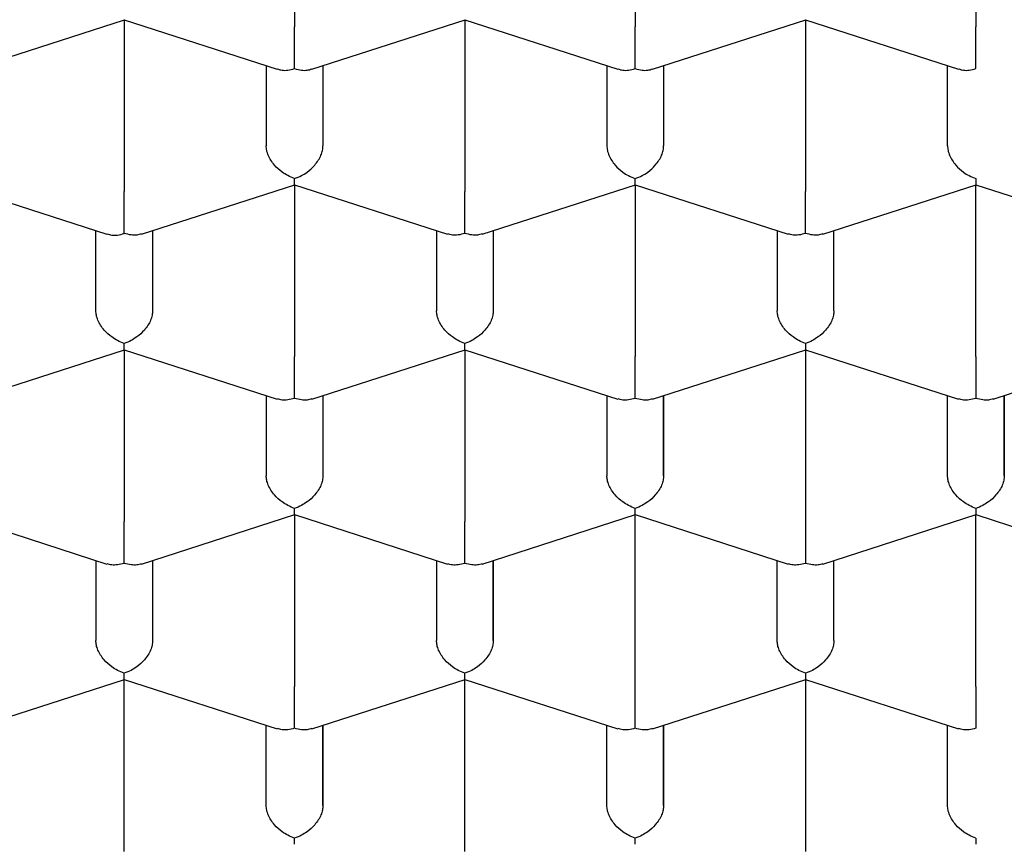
# Model space of a CAD drawing. Header units: millimetres. Extents: x 8 to 692, y 12 to 803.
# Tile 41 of 65: x 295.74 to 300.08, y 647.7 to 651.33. Entities that reach past the tile are written whole.
import ezdxf

# ---------------------------------------------------------------- set-up
doc = ezdxf.new("R2010")
doc.units = ezdxf.units.MM

msp = doc.modelspace()

# ---------------------------------------------------------------- linework, layer by layer
at = {"color": 7, "linetype": 'Continuous', "lineweight": 30}
for p, q in [((296.9501, 652.0571), (296.9501, 651.3006)), ((298.4501, 652.0571), (298.4501, 651.3006)), ((299.9501, 652.0571), (299.9501, 651.3006)), ((295.5265, 651.1132), (296.2006, 651.3309)), ((296.1997, 651.3308), (296.8738, 651.1132)), ((296.2001, 651.3307), (296.2001, 650.5742)), ((297.0263, 651.1132), (297.7006, 651.3309)), ((297.6997, 651.3308), (298.3738, 651.1132)), ((297.7001, 651.3307), (297.7001, 650.5742)), ((298.5263, 651.1132), (299.2006, 651.3309)), ((299.1997, 651.3308), (299.8738, 651.1132)), ((299.2001, 651.3307), (299.2001, 650.5742)), ((296.8251, 651.1289), (296.8251, 650.776)), ((297.0751, 651.1289), (297.0751, 650.776)), ((297.0751, 651.1289), (297.0751, 650.776)), ((298.3251, 651.1289), (298.3251, 650.776)), ((298.5751, 651.1289), (298.5751, 650.776)), ((298.5751, 651.1289), (298.5751, 650.776)), ((299.8251, 650.776), (299.8251, 651.1289)), ((295.4497, 650.6044), (296.1238, 650.3867)), ((296.2765, 650.3868), (296.9506, 650.6044)), ((296.9497, 650.6044), (297.6236, 650.3868)), ((296.9501, 650.6043), (296.9501, 649.8478)), ((297.7765, 650.3868), (298.4506, 650.6044)), ((298.4497, 650.6044), (299.1236, 650.3868)), ((298.4501, 650.6043), (298.4501, 649.8478)), ((299.2765, 650.3868), (299.9505, 650.6044)), ((299.9495, 650.6044), (300.6236, 650.3868)), ((299.9501, 649.8478), (299.9501, 650.6043)), ((296.0751, 650.0496), (296.0751, 650.4025)), ((296.3251, 650.4025), (296.3251, 650.0496)), ((296.3251, 650.4025), (296.3251, 650.0496)), ((297.5751, 650.4025), (297.5751, 650.0496)), ((297.8251, 650.4025), (297.8251, 650.0496)), ((297.8251, 650.4025), (297.8251, 650.0496)), ((299.0751, 650.4025), (299.0751, 650.0496)), ((299.3251, 650.0496), (299.3251, 650.4025)), ((299.3251, 650.0496), (299.3251, 650.4025)), ((295.5265, 649.6604), (296.2006, 649.878)), ((296.1997, 649.878), (296.8736, 649.6604)), ((296.2001, 649.8778), (296.2001, 649.1214)), ((297.0265, 649.6604), (297.7006, 649.878)), ((297.6997, 649.878), (298.3736, 649.6604)), ((297.7001, 649.8778), (297.7001, 649.1214)), ((298.5265, 649.6604), (299.2005, 649.878)), ((299.1995, 649.878), (299.8736, 649.6604)), ((299.2001, 649.8778), (299.2001, 649.1214)), ((300.0265, 649.6604), (300.7005, 649.878)), ((296.8251, 649.6761), (296.8251, 649.3231)), ((297.0751, 649.6761), (297.0751, 649.3231)), ((297.0751, 649.6761), (297.0751, 649.3231)), ((298.3251, 649.6761), (298.3251, 649.3231)), ((298.5751, 649.6761), (298.5751, 649.3231)), ((298.5751, 649.3231), (298.5751, 649.6761)), ((299.8251, 649.3231), (299.8251, 649.6761)), ((300.0751, 649.6761), (300.0751, 649.3231)), ((300.0751, 649.3231), (300.0751, 649.6761)), ((295.4497, 649.1516), (296.1236, 648.934)), ((296.2765, 648.934), (296.9506, 649.1516)), ((296.9497, 649.1516), (297.6236, 648.934)), ((296.9501, 649.1514), (296.9501, 648.3949)), ((297.7765, 648.934), (298.4506, 649.1516)), ((298.4497, 649.1516), (299.1236, 648.934)), ((298.4501, 648.3949), (298.4501, 649.1514)), ((299.2765, 648.934), (299.9505, 649.1516)), ((299.9495, 649.1516), (300.6236, 648.934)), ((299.9501, 648.3949), (299.9501, 649.1514)), ((296.0751, 648.9497), (296.0751, 648.5967)), ((296.3251, 648.9497), (296.3251, 648.5967)), ((296.3251, 648.9497), (296.3251, 648.5967)), ((297.5751, 648.9497), (297.5751, 648.5967)), ((297.8251, 648.9497), (297.8251, 648.5967)), ((297.8251, 648.5967), (297.8251, 648.9497)), ((299.0751, 648.5967), (299.0751, 648.9497)), ((299.3251, 648.5967), (299.3251, 648.9497)), ((299.3251, 648.5967), (299.3251, 648.9497)), ((295.5265, 648.2076), (296.2006, 648.4252)), ((296.1997, 648.4251), (296.8736, 648.2076)), ((296.2001, 647.6685), (296.2001, 648.425)), ((297.0265, 648.2076), (297.7006, 648.4252)), ((297.6997, 648.4251), (298.3736, 648.2076)), ((297.7001, 647.6685), (297.7001, 648.425)), ((298.5265, 648.2076), (299.2005, 648.4251)), ((299.1995, 648.4252), (299.8736, 648.2076)), ((299.2001, 648.425), (299.2001, 647.6685)), ((296.8251, 647.8703), (296.8251, 648.2232)), ((297.0751, 648.2232), (297.0751, 647.8703)), ((297.0751, 647.8703), (297.0751, 648.2232)), ((298.3251, 647.8703), (298.3251, 648.2232)), ((298.5751, 648.2232), (298.5751, 647.8703)), ((298.5751, 647.8703), (298.5751, 648.2232)), ((299.8251, 647.8703), (299.8251, 648.2232))]:
    msp.add_line(p, q, dxfattribs=at)
for points, knots in [([(292.6751, 650.5011), (292.6763, 650.5616), (292.6789, 650.6827), (292.6994, 650.8641), (292.732, 651.0449), (292.7779, 651.2247), (292.8368, 651.4034), (292.9086, 651.5806), (292.9931, 651.7561), (293.0911, 651.9311), (293.2029, 652.1052), (293.3287, 652.2782), (293.4672, 652.4481), (293.6182, 652.6146), (293.7814, 652.7773), (293.9566, 652.9362), (294.1434, 653.0908), (294.3433, 653.2424), (294.5567, 653.3905), (294.7833, 653.5348), (295.0207, 653.6736), (295.2661, 653.8052), (295.5188, 653.9298), (295.7781, 654.0472), (296.0459, 654.1586), (296.3243, 654.2646), (296.6133, 654.3648), (296.9125, 654.459), (297.2187, 654.5459), (297.5282, 654.6247), (297.8404, 654.6954), (298.1546, 654.7582), (298.4732, 654.8137), (298.7986, 654.8622), (299.1307, 654.9033), (299.4688, 654.9367), (299.8092, 654.9621), (300.1479, 654.9792), (300.4843, 654.9881), (300.818, 654.9892), (301.1515, 654.9826), (301.4873, 654.9682), (301.825, 654.9455), (302.1639, 654.9146), (302.5001, 654.8756), (302.8298, 654.829), (303.1526, 654.7752), (303.4681, 654.7145), (303.7789, 654.6466), (304.0872, 654.5708), (304.3925, 654.4869), (304.6939, 654.395), (304.9881, 654.2959), (305.2716, 654.1909), (305.5444, 654.0804), (305.8062, 653.9647), (306.0592, 653.843), (306.3053, 653.7144), (306.5437, 653.5788), (306.7737, 653.4362), (306.9926, 653.2882), (307.1981, 653.1367), (307.39, 652.9819), (307.5686, 652.8242), (307.7353, 652.6626), (307.8914, 652.4957), (308.036, 652.3236), (308.1687, 652.1465), (308.2877, 651.9663), (308.3872, 651.7935), (308.4694, 651.6286), (308.5366, 651.4722), (308.5938, 651.3145), (308.6412, 651.1548), (308.6785, 650.993), (308.7052, 650.8294), (308.7219, 650.6653), (308.724, 650.5558), (308.7251, 650.5011)], [0, 0, 0, 0, 0.012881, 0.025772, 0.038664, 0.051545, 0.064425, 0.077317, 0.090208, 0.103089, 0.116324, 0.12957, 0.142816, 0.156051, 0.169276, 0.182513, 0.19575, 0.208976, 0.222585, 0.236207, 0.249829, 0.263438, 0.276664, 0.289901, 0.303138, 0.316363, 0.329973, 0.343595, 0.357217, 0.370826, 0.384052, 0.397288, 0.410525, 0.423751, 0.43736, 0.450982, 0.464604, 0.478214, 0.491439, 0.504676, 0.517913, 0.531138, 0.544748, 0.55837, 0.571992, 0.585601, 0.598827, 0.612064, 0.6253, 0.638526, 0.652135, 0.665757, 0.679379, 0.692989, 0.706214, 0.719451, 0.732688, 0.745914, 0.759523, 0.773145, 0.786767, 0.800376, 0.813602, 0.826839, 0.840076, 0.853301, 0.866911, 0.880533, 0.894155, 0.907764, 0.919168, 0.93058, 0.941991, 0.953396, 0.965043, 0.976698, 0.988353, 1, 1, 1, 1]), ([(296.9501, 651.1163), (296.9501, 651.1234), (296.9502, 651.1366), (296.9504, 651.1658), (296.95, 651.1973), (296.9501, 651.2299), (296.9502, 651.2558), (296.9501, 651.2799), (296.9501, 651.2938), (296.9501, 651.3006)], [0, 0, 0, 0, 0.165104, 0.307293, 0.522618, 0.651026, 0.772669, 0.888592, 1, 1, 1, 1]), ([(298.4501, 651.1163), (298.4501, 651.1234), (298.4502, 651.1366), (298.4504, 651.1658), (298.45, 651.1973), (298.4501, 651.2299), (298.4502, 651.2558), (298.4501, 651.2799), (298.4501, 651.2938), (298.4501, 651.3006)], [0, 0, 0, 0, 0.165104, 0.307293, 0.522618, 0.651026, 0.772669, 0.888592, 1, 1, 1, 1]), ([(299.9501, 651.1163), (299.9501, 651.1234), (299.9502, 651.1366), (299.9504, 651.1658), (299.95, 651.1973), (299.9501, 651.2299), (299.9502, 651.2558), (299.9501, 651.2799), (299.9501, 651.2938), (299.9501, 651.3006)], [0, 0, 0, 0, 0.165104, 0.307293, 0.522618, 0.651026, 0.772669, 0.888592, 1, 1, 1, 1]), ([(296.8743, 651.1147), (296.8811, 651.1123), (296.8952, 651.1076), (296.9214, 651.1087), (296.94, 651.1136), (296.9501, 651.1163)], [0, 0, 0, 0, 0.3047428, 0.6264303, 1, 1, 1, 1]), ([(296.9501, 651.1163), (296.9601, 651.1136), (296.9788, 651.1087), (297.005, 651.1076), (297.019, 651.1123), (297.0259, 651.1147)], [0, 0, 0, 0, 0.373509, 0.695176, 1, 1, 1, 1]), ([(298.3743, 651.1147), (298.3811, 651.1123), (298.3952, 651.1076), (298.4214, 651.1087), (298.44, 651.1136), (298.4501, 651.1163)], [0, 0, 0, 0, 0.304743, 0.62643, 1, 1, 1, 1]), ([(298.4501, 651.1163), (298.4601, 651.1136), (298.4788, 651.1087), (298.505, 651.1076), (298.519, 651.1123), (298.5259, 651.1147)], [0, 0, 0, 0, 0.373509, 0.695176, 1, 1, 1, 1]), ([(299.8743, 651.1147), (299.8811, 651.1123), (299.8952, 651.1076), (299.9214, 651.1087), (299.94, 651.1136), (299.9501, 651.1163)], [0, 0, 0, 0, 0.304743, 0.62643, 1, 1, 1, 1]), ([(296.9501, 650.632), (296.94, 650.6358), (296.9213, 650.643), (296.8908, 650.6625), (296.8648, 650.6855), (296.8452, 650.7118), (296.8337, 650.734), (296.8264, 650.7557), (296.8255, 650.7693), (296.8251, 650.776)], [0, 0, 0, 0, 0.1651044, 0.3072931, 0.5226184, 0.6510258, 0.7726688, 0.8885917, 1, 1, 1, 1]), ([(296.9501, 650.632), (296.9602, 650.6358), (296.979, 650.6429), (297.0097, 650.6622), (297.0353, 650.6856), (297.055, 650.7118), (297.0666, 650.7339), (297.0738, 650.7557), (297.0746, 650.7693), (297.0751, 650.776)], [0, 0, 0, 0, 0.165104, 0.307293, 0.522618, 0.651026, 0.772669, 0.888592, 1, 1, 1, 1]), ([(298.3251, 650.776), (298.3255, 650.7693), (298.3264, 650.7557), (298.3336, 650.7339), (298.3452, 650.7118), (298.3649, 650.6856), (298.3905, 650.6622), (298.4211, 650.6429), (298.4399, 650.6358), (298.4501, 650.632)], [0, 0, 0, 0, 0.1113932, 0.2273113, 0.3489592, 0.477381, 0.6926704, 0.8348682, 1, 1, 1, 1]), ([(298.4501, 650.632), (298.4602, 650.6358), (298.479, 650.6429), (298.5097, 650.6622), (298.5353, 650.6856), (298.555, 650.7118), (298.5666, 650.7339), (298.5738, 650.7557), (298.5746, 650.7693), (298.5751, 650.776)], [0, 0, 0, 0, 0.165104, 0.307293, 0.522618, 0.651026, 0.772669, 0.888592, 1, 1, 1, 1]), ([(299.8251, 650.776), (299.8255, 650.7693), (299.8264, 650.7557), (299.8336, 650.7339), (299.8452, 650.7118), (299.8649, 650.6856), (299.8905, 650.6622), (299.9211, 650.6429), (299.9399, 650.6358), (299.9501, 650.632)], [0, 0, 0, 0, 0.111393, 0.227311, 0.348959, 0.477381, 0.69267, 0.834868, 1, 1, 1, 1]), ([(291.3501, 650.6917), (291.3502, 650.6766), (291.3505, 650.6459), (291.3518, 650.6012), (291.3536, 650.5566), (291.356, 650.5126), (291.3588, 650.4712), (291.362, 650.431), (291.3654, 650.3946), (291.3687, 650.3626), (291.3719, 650.334), (291.3756, 650.3034), (291.3805, 650.2667), (291.3866, 650.2247), (291.3936, 650.1803), (291.4013, 650.1363), (291.4093, 650.0935), (291.4175, 650.0524), (291.4261, 650.012), (291.4347, 649.974), (291.4433, 649.9382), (291.452, 649.9033), (291.4619, 649.8653), (291.4736, 649.8225), (291.4931, 649.7551), (291.5213, 649.6655), (291.5589, 649.5587), (291.5979, 649.4579), (291.6376, 649.3633), (291.6796, 649.2706), (291.7247, 649.1774), (291.7741, 649.0822), (291.8221, 648.9955), (291.8679, 648.9171), (291.9102, 648.8478), (291.9534, 648.78), (291.9958, 648.7162), (292.04, 648.6519), (292.0899, 648.582), (292.1443, 648.5089), (292.1983, 648.4393), (292.2469, 648.3788), (292.2914, 648.3251), (292.3318, 648.2776), (292.3683, 648.2356), (292.3996, 648.2004), (292.429, 648.1678), (292.4601, 648.1339), (292.4979, 648.0935), (292.5409, 648.0485), (292.5867, 648.0017), (292.6498, 647.9388), (292.7305, 647.861), (292.8318, 647.7678), (292.9356, 647.6765), (293.0462, 647.5834), (293.1546, 647.4964), (293.2618, 647.4137), (293.3673, 647.3354), (293.4733, 647.2597), (293.5755, 647.1894), (293.6689, 647.1272), (293.7448, 647.0781), (293.8045, 647.0403), (293.8498, 647.0121), (293.8906, 646.9871), (293.9272, 646.9649), (293.9618, 646.9441), (293.9986, 646.9223), (294.044, 646.8956), (294.1009, 646.8627), (294.1704, 646.8233), (294.2511, 646.7786), (294.3434, 646.7288), (294.4468, 646.6746), (294.5587, 646.6178), (294.6738, 646.5612), (294.7876, 646.5072), (294.9119, 646.4499), (295.0455, 646.3907), (295.1868, 646.3305), (295.3189, 646.2764), (295.4412, 646.228), (295.5515, 646.1858), (295.6556, 646.1471), (295.7601, 646.1093), (295.8736, 646.0695), (295.9971, 646.0277), (296.1306, 645.9841), (296.2745, 645.9389), (296.4244, 645.894), (296.5788, 645.8497), (296.7327, 645.8076), (296.8854, 645.7678), (297.0321, 645.7313), (297.1724, 645.698), (297.3149, 645.6656), (297.4583, 645.6346), (297.6014, 645.6051), (297.7337, 645.5792), (297.8551, 645.5565), (297.9708, 645.5358), (298.087, 645.5159), (298.2275, 645.4931), (298.3964, 645.4674), (298.5967, 645.4396), (298.8138, 645.4125), (299.0195, 645.3898), (299.2105, 645.3711), (299.3821, 645.3563), (299.5544, 645.3432), (299.7222, 645.3323), (299.8815, 645.3235), (300.0402, 645.3164), (300.1972, 645.3108), (300.3513, 645.3068), (300.493, 645.3044), (300.6199, 645.3034), (300.7376, 645.3032), (300.8534, 645.3039), (300.9767, 645.3055), (301.1092, 645.3083), (301.2507, 645.3124), (301.4012, 645.3181), (301.5664, 645.326), (301.7468, 645.3365), (301.9405, 645.3502), (302.138, 645.3665), (302.3353, 645.3853), (302.5811, 645.4117), (302.8734, 645.4484), (303.2098, 645.4981), (303.5388, 645.5542), (303.8603, 645.6164), (304.1809, 645.686), (304.5003, 645.7631), (304.8181, 645.848), (305.1277, 645.9389), (305.4289, 646.0356), (305.7215, 646.1378), (306.0221, 646.2517), (306.3288, 646.3783), (306.6398, 646.5185), (306.9387, 646.6655), (307.1515, 646.7794), (307.284, 646.8542), (307.3385, 646.8855), (307.3846, 646.9124), (307.42, 646.9333), (307.4459, 646.9487), (307.4649, 646.9602), (307.4841, 646.9717), (307.5079, 646.9862), (307.5392, 647.0053), (307.5782, 647.0295), (307.6245, 647.0586), (307.678, 647.0927), (307.7384, 647.132), (307.8034, 647.1751), (307.8851, 647.2306), (307.9777, 647.2954), (308.0775, 647.3679), (308.1678, 647.4358), (308.244, 647.495), (308.3075, 647.5457), (308.359, 647.5877), (308.4037, 647.6248), (308.437, 647.653), (308.4621, 647.6744), (308.4837, 647.6931), (308.5104, 647.7163), (308.5439, 647.7459), (308.5953, 647.7919), (308.659, 647.8506), (308.7277, 647.916), (308.7866, 647.974), (308.8362, 648.0241), (308.8784, 648.0677), (308.9099, 648.1009), (308.9323, 648.1248), (308.9494, 648.1432), (308.9683, 648.1638), (308.9919, 648.1899), (309.0212, 648.2227), (309.0581, 648.2647), (309.0998, 648.3135), (309.1432, 648.3656), (309.1833, 648.4152), (309.219, 648.4604), (309.2505, 648.5014), (309.2783, 648.5381), (309.3032, 648.5719), (309.3255, 648.6026), (309.3475, 648.6333), (309.3725, 648.6689), (309.4032, 648.7138), (309.4408, 648.7701), (309.4805, 648.8321), (309.5188, 648.8942), (309.5518, 648.9498), (309.5801, 648.999), (309.6032, 649.0405), (309.622, 649.075), (309.6371, 649.1034), (309.651, 649.1301), (309.6661, 649.1595), (309.6844, 649.1959), (309.7053, 649.2389), (309.7271, 649.2851), (309.7481, 649.3314), (309.7682, 649.3773), (309.787, 649.4218), (309.8032, 649.4615), (309.8163, 649.4946), (309.8263, 649.5207), (309.835, 649.5438), (309.8435, 649.5668), (309.8527, 649.5921), (309.8625, 649.6201), (309.873, 649.6506), (309.8867, 649.6917), (309.9037, 649.7455), (309.9239, 649.814), (309.944, 649.8878), (309.9621, 649.9607), (309.9773, 650.0284), (309.9898, 650.09), (310.0004, 650.1469), (310.0089, 650.1978), (310.0147, 650.2354), (310.0186, 650.2626), (310.0216, 650.2847), (310.0252, 650.312), (310.0293, 650.3461), (310.0337, 650.387), (310.0382, 650.4348), (310.0424, 650.4894), (310.046, 650.5508), (310.0488, 650.6191), (310.0493, 650.6668), (310.0496, 650.6919)], [0, 0, 0, 0, 0.002282, 0.004644, 0.007088, 0.009616, 0.012168, 0.014449, 0.016737, 0.018594, 0.020077, 0.021769, 0.023871, 0.026347, 0.028914, 0.031413, 0.033844, 0.036208, 0.038446, 0.040753, 0.042733, 0.044586, 0.046761, 0.049274, 0.051961, 0.058408, 0.064828, 0.070598, 0.076109, 0.081536, 0.087082, 0.092789, 0.098687, 0.102834, 0.107136, 0.111446, 0.11539, 0.119031, 0.123496, 0.128613, 0.132951, 0.136844, 0.140302, 0.143398, 0.146148, 0.148551, 0.150368, 0.152616, 0.155322, 0.158468, 0.161687, 0.164831, 0.171318, 0.177732, 0.184291, 0.190761, 0.197413, 0.203168, 0.209117, 0.215164, 0.220705, 0.225634, 0.229951, 0.232514, 0.234799, 0.236834, 0.23866, 0.240277, 0.242, 0.244111, 0.246974, 0.250336, 0.254196, 0.258555, 0.263412, 0.268663, 0.273978, 0.279061, 0.283913, 0.290443, 0.296502, 0.30209, 0.307207, 0.311854, 0.315798, 0.320039, 0.324641, 0.329604, 0.334927, 0.340611, 0.346657, 0.352516, 0.358577, 0.3644, 0.369935, 0.375181, 0.380139, 0.385805, 0.39104, 0.395843, 0.400216, 0.404194, 0.408297, 0.412696, 0.419227, 0.426316, 0.433965, 0.442172, 0.447955, 0.453986, 0.460101, 0.465922, 0.471436, 0.476641, 0.48238, 0.487691, 0.492575, 0.49703, 0.500808, 0.504744, 0.508995, 0.51356, 0.518441, 0.523636, 0.529146, 0.535572, 0.542377, 0.549312, 0.556203, 0.563048, 0.57516, 0.58713, 0.598958, 0.610644, 0.622218, 0.6344, 0.646486, 0.658476, 0.670371, 0.682179, 0.693903, 0.707613, 0.721214, 0.734756, 0.748247, 0.751243, 0.753932, 0.756195, 0.758031, 0.759173, 0.760052, 0.760865, 0.762035, 0.763611, 0.765573, 0.767923, 0.770659, 0.773782, 0.777287, 0.780853, 0.786769, 0.792273, 0.797365, 0.802043, 0.80543, 0.80853, 0.811222, 0.813495, 0.814602, 0.815819, 0.817469, 0.819556, 0.822078, 0.827172, 0.83183, 0.83562, 0.83906, 0.842023, 0.844439, 0.845747, 0.846826, 0.848119, 0.849845, 0.852005, 0.8546, 0.858129, 0.861557, 0.864757, 0.867731, 0.870268, 0.872611, 0.874752, 0.876686, 0.878429, 0.88056, 0.883377, 0.886828, 0.891059, 0.894874, 0.898272, 0.901254, 0.903871, 0.905805, 0.907516, 0.909003, 0.910635, 0.912813, 0.915536, 0.918315, 0.921061, 0.923773, 0.926451, 0.928923, 0.93078, 0.932276, 0.9335, 0.934828, 0.936304, 0.937928, 0.9397, 0.94163, 0.945077, 0.949046, 0.953468, 0.957815, 0.96158, 0.965082, 0.968314, 0.971206, 0.97366, 0.974721, 0.975912, 0.977508, 0.979508, 0.981912, 0.984721, 0.987935, 0.991552, 0.995574, 1, 1, 1, 1]), ([(296.9502, 650.606), (296.9502, 650.6059), (296.9504, 650.6057), (296.9502, 650.6152), (296.9501, 650.6261), (296.9501, 650.632)], [0, 0, 0, 0, 0.304743, 0.62643, 1, 1, 1, 1]), ([(298.4502, 650.606), (298.4502, 650.6059), (298.4504, 650.6056), (298.4502, 650.6152), (298.4501, 650.6261), (298.4501, 650.632)], [0, 0, 0, 0, 0.3054132, 0.6267905, 1, 1, 1, 1]), ([(299.9501, 650.632), (299.95, 650.6261), (299.9499, 650.6152), (299.9498, 650.6056), (299.9499, 650.6059), (299.95, 650.606)], [0, 0, 0, 0, 0.373148, 0.694505, 1, 1, 1, 1]), ([(296.2001, 650.3898), (296.2001, 650.3969), (296.2002, 650.4102), (296.2004, 650.4394), (296.2, 650.4709), (296.2001, 650.5035), (296.2002, 650.5294), (296.2001, 650.5535), (296.2001, 650.5674), (296.2001, 650.5742)], [0, 0, 0, 0, 0.165104, 0.307293, 0.522618, 0.651026, 0.772669, 0.888592, 1, 1, 1, 1]), ([(297.7001, 650.3898), (297.7001, 650.3969), (297.7002, 650.4102), (297.7004, 650.4394), (297.7, 650.4709), (297.7001, 650.5035), (297.7002, 650.5294), (297.7001, 650.5535), (297.7001, 650.5674), (297.7001, 650.5742)], [0, 0, 0, 0, 0.1651044, 0.3072931, 0.5226184, 0.6510258, 0.7726688, 0.8885917, 1, 1, 1, 1]), ([(299.2001, 650.3898), (299.2001, 650.3969), (299.2002, 650.4102), (299.2004, 650.4394), (299.2, 650.4709), (299.2001, 650.5035), (299.2002, 650.5294), (299.2001, 650.5535), (299.2001, 650.5674), (299.2001, 650.5742)], [0, 0, 0, 0, 0.165104, 0.307293, 0.522618, 0.651026, 0.772669, 0.888592, 1, 1, 1, 1]), ([(308.7251, 650.5011), (308.7238, 650.4407), (308.7213, 650.32), (308.7009, 650.1388), (308.6683, 649.9578), (308.6223, 649.7776), (308.5634, 649.5987), (308.4916, 649.4214), (308.4071, 649.2459), (308.3091, 649.071), (308.1972, 648.8968), (308.0714, 648.7239), (307.9329, 648.554), (307.7819, 648.3876), (307.6187, 648.2248), (307.4435, 648.066), (307.2568, 647.9114), (307.0568, 647.7599), (306.8435, 647.6118), (306.6168, 647.4676), (306.3794, 647.3289), (306.134, 647.1972), (305.8813, 647.0727), (305.622, 646.9553), (305.3542, 646.8439), (305.0758, 646.7379), (304.7869, 646.6376), (304.4876, 646.5434), (304.1814, 646.4564), (303.872, 646.3776), (303.5598, 646.3068), (303.2456, 646.244), (302.927, 646.1885), (302.6015, 646.1399), (302.2695, 646.0988), (301.9313, 646.0653), (301.591, 646.0398), (301.2718, 646.0237), (300.9747, 646.0152), (300.6833, 646.0124), (300.3751, 646.0159), (300.05, 646.0269), (299.7252, 646.0454), (299.4017, 646.0713), (299.0807, 646.1045), (298.7627, 646.145), (298.4478, 646.1926), (298.1339, 646.2478), (297.8215, 646.3108), (297.5112, 646.3817), (297.2065, 646.4597), (296.9083, 646.5446), (296.6172, 646.6363), (296.3335, 646.7346), (296.0573, 646.8393), (295.7866, 646.9514), (295.5222, 647.0709), (295.2646, 647.1979), (295.0169, 647.3309), (294.7819, 647.4683), (294.5597, 647.6098), (294.3501, 647.755), (294.1515, 647.905), (293.9624, 648.0608), (293.7836, 648.2226), (293.6157, 648.3901), (293.4607, 648.5614), (293.3203, 648.7346), (293.1944, 648.9093), (293.0826, 649.0852), (292.9839, 649.2634), (292.8978, 649.4455), (292.8248, 649.6313), (292.7655, 649.8204), (292.7206, 650.0108), (292.6928, 650.188), (292.6776, 650.3515), (292.6759, 650.4512), (292.6751, 650.5011)], [0, 0, 0, 0, 0.012844, 0.025688, 0.038616, 0.051545, 0.064426, 0.077317, 0.090208, 0.103089, 0.116324, 0.12957, 0.142816, 0.156051, 0.169276, 0.182513, 0.19575, 0.208976, 0.222585, 0.236207, 0.249829, 0.263439, 0.276664, 0.289901, 0.303138, 0.316363, 0.329973, 0.343595, 0.357217, 0.370826, 0.384052, 0.397288, 0.410525, 0.423751, 0.43736, 0.450982, 0.464604, 0.478214, 0.4891, 0.5, 0.512889, 0.525778, 0.538753, 0.551728, 0.564654, 0.577592, 0.590529, 0.603456, 0.61674, 0.630036, 0.643332, 0.656616, 0.669842, 0.683078, 0.696315, 0.709541, 0.72315, 0.736772, 0.750394, 0.764004, 0.777229, 0.790466, 0.803703, 0.816928, 0.830538, 0.84416, 0.857782, 0.871391, 0.884617, 0.897854, 0.91109, 0.924316, 0.937925, 0.951547, 0.965169, 0.978779, 0.989383, 1, 1, 1, 1]), ([(296.1243, 650.3883), (296.1311, 650.3859), (296.1452, 650.3811), (296.1714, 650.3823), (296.19, 650.3872), (296.2001, 650.3898)], [0, 0, 0, 0, 0.304743, 0.62643, 1, 1, 1, 1]), ([(296.276, 650.3884), (296.2692, 650.3861), (296.2553, 650.3814), (296.2289, 650.3824), (296.2102, 650.3873), (296.2001, 650.3898)], [0, 0, 0, 0, 0.305413, 0.62679, 1, 1, 1, 1]), ([(297.7001, 650.3898), (297.69, 650.3873), (297.6712, 650.3824), (297.6448, 650.3814), (297.6309, 650.3861), (297.6241, 650.3884)], [0, 0, 0, 0, 0.373148, 0.694505, 1, 1, 1, 1]), ([(297.776, 650.3884), (297.7692, 650.3861), (297.7553, 650.3814), (297.7289, 650.3824), (297.7102, 650.3873), (297.7001, 650.3898)], [0, 0, 0, 0, 0.305413, 0.62679, 1, 1, 1, 1]), ([(299.2001, 650.3898), (299.19, 650.3873), (299.1712, 650.3824), (299.1448, 650.3814), (299.1309, 650.3861), (299.1241, 650.3884)], [0, 0, 0, 0, 0.373148, 0.694505, 1, 1, 1, 1]), ([(299.276, 650.3884), (299.2692, 650.3861), (299.2553, 650.3814), (299.2289, 650.3824), (299.2102, 650.3873), (299.2001, 650.3898)], [0, 0, 0, 0, 0.305413, 0.62679, 1, 1, 1, 1]), ([(292.3277, 650.039), (292.3317, 650.0265), (292.3413, 649.9968), (292.3557, 649.9561), (292.3686, 649.9201), (292.3798, 649.8895), (292.3949, 649.85), (292.4146, 649.8003), (292.442, 649.735), (292.4736, 649.6635), (292.5094, 649.5876), (292.5445, 649.5174), (292.5784, 649.4528), (292.6097, 649.3956), (292.6397, 649.3429), (292.6657, 649.2988), (292.6876, 649.2626), (292.707, 649.231), (292.7282, 649.1974), (292.7615, 649.1457), (292.8074, 649.0772), (292.8651, 648.9952), (292.9239, 648.9158), (292.983, 648.8395), (293.0426, 648.7658), (293.0996, 648.6981), (293.155, 648.6347), (293.2106, 648.5731), (293.2708, 648.5087), (293.3337, 648.4437), (293.3953, 648.3823), (293.4469, 648.3324), (293.4879, 648.2937), (293.5179, 648.2659), (293.5442, 648.2418), (293.5685, 648.2197), (293.5945, 648.1965), (293.6246, 648.1698), (293.6593, 648.1396), (293.6991, 648.1055), (293.7424, 648.0691), (293.7888, 648.0309), (293.836, 647.9928), (293.8831, 647.9556), (293.9279, 647.9208), (293.9657, 647.892), (293.9957, 647.8694), (294.0186, 647.8523), (294.0392, 647.8372), (294.0605, 647.8215), (294.086, 647.803), (294.118, 647.78), (294.1558, 647.7532), (294.2114, 647.7144), (294.2817, 647.6665), (294.3645, 647.6118), (294.4391, 647.5639), (294.5037, 647.5234), (294.5562, 647.4912), (294.5986, 647.4656), (294.6327, 647.4453), (294.6641, 647.4268), (294.6991, 647.4064), (294.7417, 647.3818), (294.7932, 647.3526), (294.854, 647.3187), (294.9243, 647.2804), (295.0007, 647.2398), (295.0805, 647.1983), (295.1614, 647.1575), (295.3103, 647.0841), (295.5311, 646.9815), (295.8299, 646.8547), (296.1366, 646.7361), (296.4498, 646.6261), (296.6965, 646.5477), (296.8718, 646.4956), (296.9715, 646.467), (297.0657, 646.4408), (297.1505, 646.418), (297.2239, 646.3988), (297.2857, 646.3829), (297.3414, 646.3689), (297.3961, 646.3555), (297.4557, 646.341), (297.5209, 646.3257), (297.6006, 646.3073), (297.697, 646.2858), (297.812, 646.2612), (297.9397, 646.2352), (298.0801, 646.208), (298.2326, 646.1804), (298.397, 646.1525), (298.5734, 646.125), (298.7627, 646.098), (298.9667, 646.0719), (299.1855, 646.0472), (299.4194, 646.0247), (299.6671, 646.0049), (299.9284, 645.9888), (300.1985, 645.977), (300.4703, 645.9703), (300.7467, 645.9686), (301.0246, 645.972), (301.303, 645.9809), (301.5716, 645.9944), (301.83, 646.0122), (302.0781, 646.0336), (302.3159, 646.0583), (302.5433, 646.0856), (302.772, 646.1168), (303.0005, 646.1519), (303.2276, 646.1909), (303.4136, 646.226), (303.5601, 646.2556), (303.6682, 646.2785), (303.765, 646.2997), (303.848, 646.3186), (303.9179, 646.335), (303.9756, 646.3488), (304.024, 646.3606), (304.0646, 646.3707), (304.1049, 646.3808), (304.1522, 646.3928), (304.2123, 646.4085), (304.2858, 646.428), (304.3724, 646.4516), (304.4685, 646.4786), (304.5692, 646.508), (304.6703, 646.5384), (304.7709, 646.5697), (304.871, 646.6018), (305.0414, 646.6583), (305.2795, 646.7424), (305.5803, 646.8592), (305.8735, 646.984), (306.0933, 647.0862), (306.2452, 647.1612), (306.3332, 647.2058), (306.4193, 647.2507), (306.5005, 647.2942), (306.573, 647.3341), (306.6348, 647.3688), (306.6861, 647.3982), (306.7276, 647.4224), (306.7611, 647.4421), (306.7928, 647.4609), (306.8284, 647.4824), (306.8723, 647.5091), (306.9238, 647.541), (307.0016, 647.5902), (307.1056, 647.658), (307.2063, 647.7269), (307.2803, 647.7791), (307.3214, 647.8087), (307.3533, 647.832), (307.382, 647.8532), (307.4135, 647.8767), (307.4502, 647.9044), (307.4915, 647.9361), (307.5352, 647.9703), (307.58, 648.006), (307.6243, 648.042), (307.6679, 648.078), (307.7108, 648.1142), (307.7518, 648.1495), (307.7886, 648.1818), (307.8191, 648.2089), (307.846, 648.2332), (307.8741, 648.2587), (307.9076, 648.2897), (307.9486, 648.3284), (307.9959, 648.374), (308.048, 648.4256), (308.1021, 648.4807), (308.1554, 648.5367), (308.2103, 648.5962), (308.2653, 648.6578), (308.3211, 648.7225), (308.3804, 648.7939), (308.4448, 648.8748), (308.5143, 648.9667), (308.5823, 649.0619), (308.6359, 649.1415), (308.6735, 649.1998), (308.6962, 649.2359), (308.7173, 649.2703), (308.7393, 649.3068), (308.7633, 649.3477), (308.7906, 649.3958), (308.8204, 649.4501), (308.851, 649.5083), (308.8801, 649.5659), (308.9105, 649.6289), (308.9424, 649.6984), (308.9743, 649.7724), (308.9984, 649.8319), (309.0158, 649.877), (309.0284, 649.9108), (309.0417, 649.9477), (309.0569, 649.9906), (309.0671, 650.022), (309.0713, 650.0349)], [0, 0, 0, 0, 0.002129, 0.005055, 0.007608, 0.009967, 0.012239, 0.016467, 0.020741, 0.026079, 0.03141, 0.036793, 0.041128, 0.045336, 0.049183, 0.052625, 0.055007, 0.057158, 0.059593, 0.062446, 0.068588, 0.074877, 0.081078, 0.086895, 0.092556, 0.098291, 0.102892, 0.107688, 0.113105, 0.118567, 0.123664, 0.128356, 0.131087, 0.133443, 0.135423, 0.137238, 0.139103, 0.141409, 0.144132, 0.146964, 0.150342, 0.15373, 0.157125, 0.16053, 0.163777, 0.166589, 0.168412, 0.169988, 0.171318, 0.172619, 0.174343, 0.176503, 0.1791, 0.181915, 0.187569, 0.192889, 0.197875, 0.20176, 0.205014, 0.207619, 0.209575, 0.211249, 0.213361, 0.21593, 0.218957, 0.222618, 0.226781, 0.231353, 0.235959, 0.240562, 0.24516, 0.261086, 0.276962, 0.292777, 0.308504, 0.324143, 0.32904, 0.333929, 0.338504, 0.342524, 0.345989, 0.3489, 0.351257, 0.353828, 0.356576, 0.359609, 0.362927, 0.367668, 0.372956, 0.378794, 0.385181, 0.392118, 0.399466, 0.407344, 0.415753, 0.424691, 0.434359, 0.444578, 0.45535, 0.466674, 0.47853, 0.490338, 0.501823, 0.514233, 0.526242, 0.537851, 0.54906, 0.559869, 0.570277, 0.580286, 0.589895, 0.60066, 0.610874, 0.620538, 0.625964, 0.630957, 0.635425, 0.63937, 0.642495, 0.645188, 0.64745, 0.649282, 0.650894, 0.653118, 0.655954, 0.659402, 0.663552, 0.668301, 0.673194, 0.678095, 0.683004, 0.687922, 0.692849, 0.708301, 0.723837, 0.73943, 0.755073, 0.760078, 0.765088, 0.770104, 0.774984, 0.779299, 0.782959, 0.786046, 0.788558, 0.7905, 0.792162, 0.794348, 0.797057, 0.800291, 0.803954, 0.811722, 0.82022, 0.823751, 0.826528, 0.828532, 0.830258, 0.83242, 0.835022, 0.837881, 0.84107, 0.844286, 0.847488, 0.850677, 0.853852, 0.857014, 0.859898, 0.862232, 0.864018, 0.866143, 0.868772, 0.871909, 0.875915, 0.880214, 0.884759, 0.889506, 0.893925, 0.899176, 0.90428, 0.909302, 0.915991, 0.923097, 0.930531, 0.937787, 0.94085, 0.943426, 0.945775, 0.948446, 0.951457, 0.954739, 0.958914, 0.96323, 0.967297, 0.97127, 0.976639, 0.981864, 0.986864, 0.989325, 0.991891, 0.994628, 0.997793, 1, 1, 1, 1]), ([(296.2001, 649.9056), (296.19, 649.9094), (296.1713, 649.9166), (296.1408, 649.9361), (296.1148, 649.9591), (296.0952, 649.9854), (296.0837, 650.0076), (296.0764, 650.0293), (296.0755, 650.0429), (296.0751, 650.0496)], [0, 0, 0, 0, 0.165104, 0.307293, 0.522618, 0.651026, 0.772669, 0.888592, 1, 1, 1, 1]), ([(296.3251, 650.0496), (296.3246, 650.0429), (296.3237, 650.0293), (296.3165, 650.0076), (296.3049, 649.9854), (296.2854, 649.9591), (296.2593, 649.9361), (296.2289, 649.9166), (296.2101, 649.9094), (296.2001, 649.9056)], [0, 0, 0, 0, 0.1113932, 0.2273113, 0.3489592, 0.477381, 0.6926704, 0.8348682, 1, 1, 1, 1]), ([(297.7001, 649.9056), (297.69, 649.9094), (297.6713, 649.9166), (297.6408, 649.9361), (297.6148, 649.9591), (297.5952, 649.9854), (297.5837, 650.0076), (297.5764, 650.0293), (297.5755, 650.0429), (297.5751, 650.0496)], [0, 0, 0, 0, 0.165104, 0.307293, 0.522618, 0.651026, 0.772669, 0.888592, 1, 1, 1, 1]), ([(297.8251, 650.0496), (297.8246, 650.0429), (297.8237, 650.0293), (297.8165, 650.0076), (297.8049, 649.9854), (297.7854, 649.9591), (297.7593, 649.9361), (297.7289, 649.9166), (297.7101, 649.9094), (297.7001, 649.9056)], [0, 0, 0, 0, 0.111393, 0.227311, 0.348959, 0.477381, 0.69267, 0.834868, 1, 1, 1, 1]), ([(299.2001, 649.9056), (299.19, 649.9094), (299.1713, 649.9166), (299.1408, 649.9361), (299.1148, 649.9591), (299.0952, 649.9854), (299.0837, 650.0076), (299.0764, 650.0293), (299.0755, 650.0429), (299.0751, 650.0496)], [0, 0, 0, 0, 0.165104, 0.307293, 0.522618, 0.651026, 0.772669, 0.888592, 1, 1, 1, 1]), ([(299.3251, 650.0496), (299.3246, 650.0429), (299.3237, 650.0293), (299.3165, 650.0076), (299.3049, 649.9854), (299.2854, 649.9591), (299.2593, 649.9361), (299.2289, 649.9166), (299.2101, 649.9094), (299.2001, 649.9056)], [0, 0, 0, 0, 0.111393, 0.227311, 0.348959, 0.477381, 0.69267, 0.834868, 1, 1, 1, 1]), ([(296.2002, 649.8795), (296.2002, 649.8794), (296.2004, 649.8792), (296.2002, 649.8888), (296.2001, 649.8997), (296.2001, 649.9056)], [0, 0, 0, 0, 0.305413, 0.62679, 1, 1, 1, 1]), ([(297.7002, 649.8795), (297.7002, 649.8794), (297.7004, 649.8792), (297.7002, 649.8888), (297.7001, 649.8997), (297.7001, 649.9056)], [0, 0, 0, 0, 0.305413, 0.62679, 1, 1, 1, 1]), ([(299.2001, 649.9056), (299.2, 649.8997), (299.1999, 649.8888), (299.1998, 649.8792), (299.1999, 649.8794), (299.2, 649.8795)], [0, 0, 0, 0, 0.373509, 0.695176, 1, 1, 1, 1]), ([(296.9501, 649.6634), (296.9501, 649.6705), (296.9502, 649.6837), (296.9504, 649.713), (296.95, 649.7445), (296.9501, 649.7771), (296.9502, 649.803), (296.9501, 649.8271), (296.9501, 649.841), (296.9501, 649.8478)], [0, 0, 0, 0, 0.165104, 0.307293, 0.522618, 0.651026, 0.772669, 0.888592, 1, 1, 1, 1]), ([(298.4501, 649.6634), (298.4501, 649.6705), (298.4502, 649.6837), (298.4504, 649.713), (298.45, 649.7445), (298.4501, 649.7771), (298.4502, 649.803), (298.4501, 649.8271), (298.4501, 649.841), (298.4501, 649.8478)], [0, 0, 0, 0, 0.165104, 0.307293, 0.522618, 0.651026, 0.772669, 0.888592, 1, 1, 1, 1]), ([(299.9501, 649.8478), (299.9501, 649.841), (299.95, 649.8271), (299.95, 649.803), (299.95, 649.7771), (299.9502, 649.7445), (299.9497, 649.713), (299.9499, 649.6838), (299.95, 649.6705), (299.9501, 649.6634)], [0, 0, 0, 0, 0.111393, 0.227311, 0.348959, 0.477381, 0.69267, 0.834868, 1, 1, 1, 1]), ([(296.9501, 649.6634), (296.94, 649.6608), (296.9212, 649.656), (296.8948, 649.655), (296.8809, 649.6597), (296.8741, 649.662)], [0, 0, 0, 0, 0.373148, 0.694505, 1, 1, 1, 1]), ([(297.026, 649.662), (297.0192, 649.6597), (297.0053, 649.655), (296.9789, 649.656), (296.9602, 649.6608), (296.9501, 649.6634)], [0, 0, 0, 0, 0.305413, 0.62679, 1, 1, 1, 1]), ([(298.4501, 649.6634), (298.44, 649.6608), (298.4212, 649.656), (298.3948, 649.655), (298.3809, 649.6597), (298.3741, 649.662)], [0, 0, 0, 0, 0.373148, 0.694505, 1, 1, 1, 1]), ([(298.526, 649.662), (298.5192, 649.6597), (298.5053, 649.655), (298.4789, 649.656), (298.4602, 649.6608), (298.4501, 649.6634)], [0, 0, 0, 0, 0.305413, 0.62679, 1, 1, 1, 1]), ([(299.9501, 649.6634), (299.94, 649.6608), (299.9212, 649.656), (299.8948, 649.655), (299.8809, 649.6597), (299.8741, 649.662)], [0, 0, 0, 0, 0.373148, 0.694505, 1, 1, 1, 1]), ([(300.026, 649.662), (300.0192, 649.6597), (300.0053, 649.655), (299.9789, 649.656), (299.9602, 649.6608), (299.9501, 649.6634)], [0, 0, 0, 0, 0.305413, 0.62679, 1, 1, 1, 1]), ([(296.9501, 649.1792), (296.94, 649.183), (296.9213, 649.1902), (296.8908, 649.2097), (296.8648, 649.2327), (296.8452, 649.259), (296.8337, 649.2812), (296.8264, 649.3029), (296.8255, 649.3165), (296.8251, 649.3231)], [0, 0, 0, 0, 0.1651044, 0.3072931, 0.5226184, 0.6510258, 0.7726688, 0.8885917, 1, 1, 1, 1]), ([(297.0751, 649.3231), (297.0746, 649.3165), (297.0737, 649.3029), (297.0665, 649.2812), (297.0549, 649.259), (297.0354, 649.2327), (297.0093, 649.2097), (296.9789, 649.1902), (296.9601, 649.183), (296.9501, 649.1792)], [0, 0, 0, 0, 0.111393, 0.227311, 0.348959, 0.477381, 0.69267, 0.834868, 1, 1, 1, 1]), ([(298.4501, 649.1792), (298.44, 649.183), (298.4213, 649.1902), (298.3908, 649.2097), (298.3648, 649.2327), (298.3452, 649.259), (298.3337, 649.2812), (298.3264, 649.3029), (298.3255, 649.3165), (298.3251, 649.3231)], [0, 0, 0, 0, 0.165104, 0.307293, 0.522618, 0.651026, 0.772669, 0.888592, 1, 1, 1, 1]), ([(298.5751, 649.3231), (298.5746, 649.3165), (298.5737, 649.3029), (298.5665, 649.2812), (298.5549, 649.259), (298.5354, 649.2327), (298.5093, 649.2097), (298.4789, 649.1902), (298.4601, 649.183), (298.4501, 649.1792)], [0, 0, 0, 0, 0.111393, 0.227311, 0.348959, 0.477381, 0.69267, 0.834868, 1, 1, 1, 1]), ([(299.9501, 649.1792), (299.94, 649.183), (299.9213, 649.1902), (299.8908, 649.2097), (299.8648, 649.2327), (299.8452, 649.259), (299.8337, 649.2812), (299.8264, 649.3029), (299.8255, 649.3165), (299.8251, 649.3231)], [0, 0, 0, 0, 0.165104, 0.307293, 0.522618, 0.651026, 0.772669, 0.888592, 1, 1, 1, 1]), ([(300.0751, 649.3231), (300.0746, 649.3165), (300.0737, 649.3029), (300.0665, 649.2812), (300.0549, 649.259), (300.0354, 649.2327), (300.0093, 649.2097), (299.9789, 649.1902), (299.9601, 649.183), (299.9501, 649.1792)], [0, 0, 0, 0, 0.111393, 0.227311, 0.348959, 0.477381, 0.69267, 0.834868, 1, 1, 1, 1]), ([(296.9502, 649.1531), (296.9502, 649.153), (296.9504, 649.1528), (296.9502, 649.1624), (296.9501, 649.1733), (296.9501, 649.1792)], [0, 0, 0, 0, 0.305413, 0.62679, 1, 1, 1, 1]), ([(298.4502, 649.1531), (298.4502, 649.153), (298.4504, 649.1528), (298.4502, 649.1624), (298.4501, 649.1733), (298.4501, 649.1792)], [0, 0, 0, 0, 0.305413, 0.62679, 1, 1, 1, 1]), ([(299.9501, 649.1792), (299.95, 649.1733), (299.9499, 649.1624), (299.9498, 649.1528), (299.9499, 649.153), (299.95, 649.1531)], [0, 0, 0, 0, 0.373509, 0.695176, 1, 1, 1, 1]), ([(296.2001, 648.937), (296.2001, 648.9441), (296.2002, 648.9573), (296.2004, 648.9866), (296.2, 649.0181), (296.2001, 649.0507), (296.2002, 649.0766), (296.2001, 649.1007), (296.2001, 649.1146), (296.2001, 649.1214)], [0, 0, 0, 0, 0.165104, 0.307293, 0.522618, 0.651026, 0.772669, 0.888592, 1, 1, 1, 1]), ([(297.7001, 648.937), (297.7001, 648.9441), (297.7002, 648.9573), (297.7004, 648.9866), (297.7, 649.0181), (297.7001, 649.0507), (297.7002, 649.0766), (297.7001, 649.1007), (297.7001, 649.1146), (297.7001, 649.1214)], [0, 0, 0, 0, 0.165104, 0.307293, 0.522618, 0.651026, 0.772669, 0.888592, 1, 1, 1, 1]), ([(299.2001, 649.1214), (299.2001, 649.1146), (299.2, 649.1007), (299.2, 649.0766), (299.2, 649.0507), (299.2002, 649.0181), (299.1997, 648.9866), (299.1999, 648.9573), (299.2, 648.9441), (299.2001, 648.937)], [0, 0, 0, 0, 0.111393, 0.227311, 0.348959, 0.477381, 0.69267, 0.834868, 1, 1, 1, 1]), ([(296.2001, 648.937), (296.19, 648.9344), (296.1712, 648.9296), (296.1448, 648.9286), (296.1309, 648.9333), (296.1241, 648.9355)], [0, 0, 0, 0, 0.373148, 0.694505, 1, 1, 1, 1]), ([(296.276, 648.9355), (296.2692, 648.9333), (296.2553, 648.9286), (296.2289, 648.9296), (296.2102, 648.9344), (296.2001, 648.937)], [0, 0, 0, 0, 0.305413, 0.62679, 1, 1, 1, 1]), ([(297.7001, 648.937), (297.69, 648.9344), (297.6712, 648.9296), (297.6448, 648.9286), (297.6309, 648.9333), (297.6241, 648.9355)], [0, 0, 0, 0, 0.373148, 0.694505, 1, 1, 1, 1]), ([(297.776, 648.9355), (297.7692, 648.9333), (297.7553, 648.9286), (297.7289, 648.9296), (297.7102, 648.9344), (297.7001, 648.937)], [0, 0, 0, 0, 0.3054132, 0.6267905, 1, 1, 1, 1]), ([(299.2001, 648.937), (299.19, 648.9344), (299.1712, 648.9296), (299.1448, 648.9286), (299.1309, 648.9333), (299.1241, 648.9355)], [0, 0, 0, 0, 0.3731481, 0.6945049, 1, 1, 1, 1]), ([(299.276, 648.9355), (299.2692, 648.9333), (299.2553, 648.9286), (299.2289, 648.9296), (299.2102, 648.9344), (299.2001, 648.937)], [0, 0, 0, 0, 0.305413, 0.62679, 1, 1, 1, 1]), ([(296.2001, 648.4527), (296.19, 648.4566), (296.1713, 648.4638), (296.1408, 648.4833), (296.1148, 648.5063), (296.0952, 648.5326), (296.0837, 648.5548), (296.0764, 648.5765), (296.0755, 648.5901), (296.0751, 648.5967)], [0, 0, 0, 0, 0.165104, 0.307293, 0.522618, 0.651026, 0.772669, 0.888592, 1, 1, 1, 1]), ([(296.3251, 648.5967), (296.3246, 648.5901), (296.3237, 648.5765), (296.3165, 648.5548), (296.3049, 648.5326), (296.2854, 648.5063), (296.2593, 648.4833), (296.2289, 648.4638), (296.2101, 648.4566), (296.2001, 648.4527)], [0, 0, 0, 0, 0.1113932, 0.2273113, 0.3489592, 0.477381, 0.6926704, 0.8348682, 1, 1, 1, 1]), ([(297.7001, 648.4527), (297.69, 648.4566), (297.6713, 648.4638), (297.6408, 648.4833), (297.6148, 648.5063), (297.5952, 648.5326), (297.5837, 648.5548), (297.5764, 648.5765), (297.5755, 648.5901), (297.5751, 648.5967)], [0, 0, 0, 0, 0.165104, 0.307293, 0.522618, 0.651026, 0.772669, 0.888592, 1, 1, 1, 1]), ([(297.8251, 648.5967), (297.8246, 648.5901), (297.8237, 648.5765), (297.8165, 648.5548), (297.8049, 648.5326), (297.7854, 648.5063), (297.7593, 648.4833), (297.7289, 648.4638), (297.7101, 648.4566), (297.7001, 648.4527)], [0, 0, 0, 0, 0.111393, 0.227311, 0.348959, 0.477381, 0.69267, 0.834868, 1, 1, 1, 1]), ([(299.2001, 648.4527), (299.19, 648.4566), (299.1713, 648.4638), (299.1408, 648.4833), (299.1148, 648.5063), (299.0952, 648.5326), (299.0837, 648.5548), (299.0764, 648.5765), (299.0755, 648.5901), (299.0751, 648.5967)], [0, 0, 0, 0, 0.165104, 0.307293, 0.522618, 0.651026, 0.772669, 0.888592, 1, 1, 1, 1]), ([(299.3251, 648.5967), (299.3246, 648.5901), (299.3237, 648.5765), (299.3165, 648.5548), (299.3049, 648.5326), (299.2854, 648.5063), (299.2593, 648.4833), (299.2289, 648.4638), (299.2101, 648.4566), (299.2001, 648.4527)], [0, 0, 0, 0, 0.1113932, 0.2273113, 0.3489592, 0.477381, 0.6926704, 0.8348682, 1, 1, 1, 1]), ([(296.2002, 648.4267), (296.2002, 648.4266), (296.2004, 648.4264), (296.2002, 648.436), (296.2001, 648.4469), (296.2001, 648.4527)], [0, 0, 0, 0, 0.304743, 0.62643, 1, 1, 1, 1]), ([(297.7002, 648.4267), (297.7002, 648.4266), (297.7004, 648.4264), (297.7002, 648.436), (297.7001, 648.4469), (297.7001, 648.4527)], [0, 0, 0, 0, 0.305413, 0.62679, 1, 1, 1, 1]), ([(299.2001, 648.4527), (299.2, 648.4469), (299.1999, 648.436), (299.1998, 648.4264), (299.1999, 648.4266), (299.2, 648.4267)], [0, 0, 0, 0, 0.373509, 0.695176, 1, 1, 1, 1]), ([(296.9501, 648.2106), (296.9501, 648.2177), (296.9502, 648.2309), (296.9504, 648.2602), (296.95, 648.2917), (296.9501, 648.3243), (296.9502, 648.3502), (296.9501, 648.3743), (296.9501, 648.3881), (296.9501, 648.3949)], [0, 0, 0, 0, 0.165104, 0.307293, 0.522618, 0.651026, 0.772669, 0.888592, 1, 1, 1, 1]), ([(298.4501, 648.2106), (298.4501, 648.2177), (298.4502, 648.2309), (298.4504, 648.2602), (298.45, 648.2917), (298.4501, 648.3243), (298.4502, 648.3502), (298.4501, 648.3743), (298.4501, 648.3881), (298.4501, 648.3949)], [0, 0, 0, 0, 0.1651044, 0.3072931, 0.5226184, 0.6510258, 0.7726688, 0.8885917, 1, 1, 1, 1]), ([(299.9501, 648.3949), (299.9501, 648.3881), (299.95, 648.3743), (299.95, 648.3502), (299.95, 648.3243), (299.9502, 648.2917), (299.9497, 648.2602), (299.9499, 648.2309), (299.95, 648.2177), (299.9501, 648.2106)], [0, 0, 0, 0, 0.1113938, 0.227312, 0.3489598, 0.477381, 0.6926715, 0.8348691, 1, 1, 1, 1]), ([(296.9501, 648.2106), (296.94, 648.208), (296.9212, 648.2032), (296.8948, 648.2022), (296.8809, 648.2069), (296.8741, 648.2091)], [0, 0, 0, 0, 0.373148, 0.694505, 1, 1, 1, 1]), ([(297.026, 648.2091), (297.0192, 648.2069), (297.0053, 648.2022), (296.9789, 648.2032), (296.9602, 648.208), (296.9501, 648.2106)], [0, 0, 0, 0, 0.305413, 0.62679, 1, 1, 1, 1]), ([(298.4501, 648.2106), (298.44, 648.208), (298.4212, 648.2032), (298.3948, 648.2022), (298.3809, 648.2069), (298.3741, 648.2091)], [0, 0, 0, 0, 0.3731481, 0.6945049, 1, 1, 1, 1]), ([(298.526, 648.2091), (298.5192, 648.2069), (298.5053, 648.2022), (298.4789, 648.2032), (298.4602, 648.208), (298.4501, 648.2106)], [0, 0, 0, 0, 0.305413, 0.62679, 1, 1, 1, 1]), ([(299.9501, 648.2106), (299.94, 648.208), (299.9212, 648.2032), (299.8948, 648.2022), (299.8809, 648.2069), (299.8741, 648.2091)], [0, 0, 0, 0, 0.373148, 0.694505, 1, 1, 1, 1]), ([(296.9501, 647.7263), (296.94, 647.7302), (296.9213, 647.7374), (296.8908, 647.7569), (296.8648, 647.7799), (296.8452, 647.8062), (296.8337, 647.8284), (296.8264, 647.8501), (296.8255, 647.8637), (296.8251, 647.8703)], [0, 0, 0, 0, 0.165104, 0.307293, 0.522618, 0.651026, 0.772669, 0.888592, 1, 1, 1, 1]), ([(297.0751, 647.8703), (297.0746, 647.8637), (297.0737, 647.8501), (297.0665, 647.8284), (297.0549, 647.8062), (297.0354, 647.7799), (297.0093, 647.7569), (296.9789, 647.7374), (296.9601, 647.7302), (296.9501, 647.7263)], [0, 0, 0, 0, 0.111393, 0.227311, 0.348959, 0.477381, 0.69267, 0.834868, 1, 1, 1, 1]), ([(298.4501, 647.7263), (298.44, 647.7302), (298.4213, 647.7374), (298.3908, 647.7569), (298.3648, 647.7799), (298.3452, 647.8062), (298.3337, 647.8284), (298.3264, 647.8501), (298.3255, 647.8637), (298.3251, 647.8703)], [0, 0, 0, 0, 0.1651044, 0.3072931, 0.5226184, 0.6510258, 0.7726688, 0.8885917, 1, 1, 1, 1]), ([(298.5751, 647.8703), (298.5746, 647.8637), (298.5737, 647.8501), (298.5665, 647.8284), (298.5549, 647.8062), (298.5354, 647.7799), (298.5093, 647.7569), (298.4789, 647.7374), (298.4601, 647.7302), (298.4501, 647.7263)], [0, 0, 0, 0, 0.111393, 0.227311, 0.348959, 0.477381, 0.69267, 0.834868, 1, 1, 1, 1]), ([(299.9501, 647.7263), (299.94, 647.7302), (299.9213, 647.7374), (299.8908, 647.7569), (299.8648, 647.7799), (299.8452, 647.8062), (299.8337, 647.8284), (299.8264, 647.8501), (299.8255, 647.8637), (299.8251, 647.8703)], [0, 0, 0, 0, 0.165104, 0.307293, 0.522618, 0.651026, 0.772669, 0.888592, 1, 1, 1, 1]), ([(296.9502, 647.7003), (296.9502, 647.7002), (296.9504, 647.7), (296.9502, 647.7096), (296.9501, 647.7205), (296.9501, 647.7263)], [0, 0, 0, 0, 0.305412, 0.6267897, 1, 1, 1, 1]), ([(298.4502, 647.7003), (298.4502, 647.7002), (298.4504, 647.7), (298.4502, 647.7096), (298.4501, 647.7205), (298.4501, 647.7263)], [0, 0, 0, 0, 0.305413, 0.62679, 1, 1, 1, 1]), ([(299.9501, 647.7263), (299.95, 647.7205), (299.9499, 647.7096), (299.9498, 647.7), (299.9499, 647.7002), (299.95, 647.7003)], [0, 0, 0, 0, 0.373148, 0.694505, 1, 1, 1, 1])]:
    msp.add_open_spline(points, degree=3, knots=knots, dxfattribs=at)

doc.saveas('drawing.dxf')
